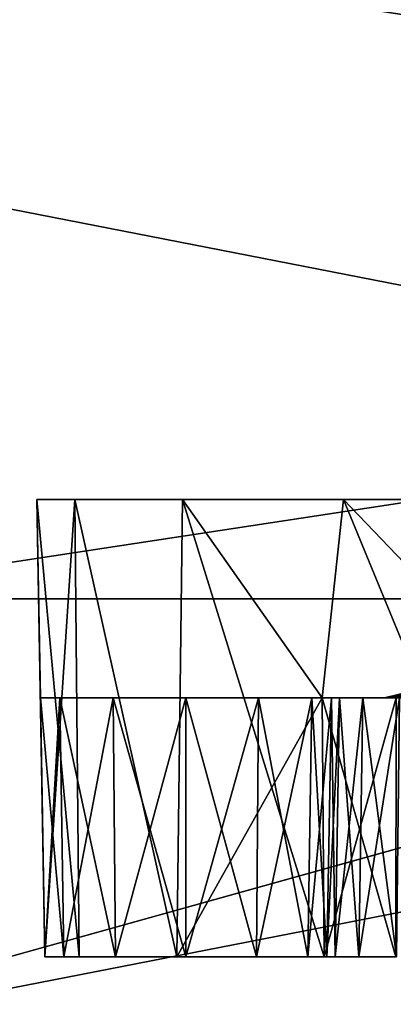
# Model space of a CAD drawing. Header units: millimetres. Extents: x -55 to 150, y -37 to 29.
# Tile 4 of 62: x -10 to -8.12, y -3.04 to 1.92. Entities that reach past the tile are written whole.
import ezdxf

# ---------------------------------------------------------------- set-up
doc = ezdxf.new("R2010")
doc.units = ezdxf.units.MM
doc.header["$LTSCALE"] = 81.481481
for name, color, linetype in [('19', 7, 'CONTINUOUS'), ('23', 7, 'CONTINUOUS'), ('237', 7, 'CONTINUOUS'), ('238', 7, 'CONTINUOUS'), ('249', 7, 'CONTINUOUS'), ('250', 7, 'CONTINUOUS'), ('256', 7, 'CONTINUOUS'), ('284', 7, 'CONTINUOUS'), ('285', 7, 'CONTINUOUS'), ('286', 7, 'CONTINUOUS'), ('287', 7, 'CONTINUOUS'), ('288', 7, 'CONTINUOUS'), ('289', 7, 'CONTINUOUS'), ('290', 7, 'CONTINUOUS'), ('291', 7, 'CONTINUOUS'), ('292', 7, 'CONTINUOUS'), ('293', 7, 'CONTINUOUS'), ('294', 7, 'CONTINUOUS'), ('5', 7, 'CONTINUOUS'), ('63', 7, 'CONTINUOUS'), ('66', 7, 'CONTINUOUS'), ('67', 7, 'CONTINUOUS'), ('7', 7, 'CONTINUOUS')]:
    doc.layers.add(name, color=color, linetype=linetype)

msp = doc.modelspace()

# ---------------------------------------------------------------- linework, layer by layer
at = {"layer": '19', "color": 250, "linetype": 'Continuous', "true_color": 0x2f3335}
for points in [[(-43, 12, 55), (43, -12, 54.6858), (43, 0, 54.8429), (-43, 12, 55)], [(43, -12, 54.6858), (-43, 12, 55), (-43, 0, 54.8429), (43, -12, 54.6858)], [(43, 12, 55), (-43, 12, 55), (43, 0, 54.8429), (43, 12, 55)], [(-43, -12, 54.6858), (43, -12, 54.6858), (-43, 0, 54.8429), (-43, -12, 54.6858)]]:
    msp.add_3dface(points, dxfattribs=at)
at = {"layer": '23', "color": 250, "linetype": 'Continuous', "true_color": 0x2f3335}
for points in [[(-43, 12, -55), (43, 12, -55), (-43, 0, -54.8429), (-43, 12, -55)], [(-43, -12, -54.6858), (43, 12, -55), (43, 0, -54.8429), (-43, -12, -54.6858)], [(43, 12, -55), (-43, -12, -54.6858), (-43, 0, -54.8429), (43, 12, -55)], [(43, -12, -54.6858), (-43, -12, -54.6858), (43, 0, -54.8429), (43, -12, -54.6858)]]:
    msp.add_3dface(points, dxfattribs=at)
at = {"layer": '237', "color": 7, "linetype": 'Continuous', "true_color": 0xfafafa}
for points in [[(-9.5271, -1.5, 12.0485), (-9.8933, -1.5, -12.6829), (-9.1608, -1.5, 11.9504), (-9.5271, -1.5, 12.0485)], [(-9.7952, -1.5, 12.3166), (-9.8933, -1.5, -12.6829), (-9.5271, -1.5, 12.0485), (-9.7952, -1.5, 12.3166)], [(-9.8933, -1.5, 12.6829), (-9.8933, -1.5, -12.6829), (-9.7952, -1.5, 12.3166), (-9.8933, -1.5, 12.6829)], [(-9.8933, -1.5, -12.6829), (-9.7952, -1.5, -12.3166), (-9.1608, -1.5, 11.9504), (-9.8933, -1.5, -12.6829)], [(-9.7952, -1.5, -12.3166), (-9.5271, -1.5, -12.0485), (-9.1608, -1.5, 11.9504), (-9.7952, -1.5, -12.3166)], [(-9.5271, -1.5, -12.0485), (-9.1608, -1.5, -11.9504), (-9.1608, -1.5, 11.9504), (-9.5271, -1.5, -12.0485)], [(-8.4282, -1.5, 12.6829), (-9.1608, -1.5, -11.9504), (-8.1606, -1.5, 17.9069), (-8.4282, -1.5, 12.6829)], [(-8.5264, -1.5, 12.3166), (-9.1608, -1.5, -11.9504), (-8.4282, -1.5, 12.6829), (-8.5264, -1.5, 12.3166)], [(-8.7945, -1.5, 12.0485), (-9.1608, -1.5, -11.9504), (-8.5264, -1.5, 12.3166), (-8.7945, -1.5, 12.0485)], [(-9.1608, -1.5, 11.9504), (-9.1608, -1.5, -11.9504), (-8.7945, -1.5, 12.0485), (-9.1608, -1.5, 11.9504)], [(-9.1608, -1.5, -11.9504), (-8.7945, -1.5, -12.0485), (-8.1606, -1.5, 17.9069), (-9.1608, -1.5, -11.9504)], [(-8.7945, -1.5, -12.0485), (-8.5264, -1.5, -12.3166), (-8.1606, -1.5, 17.9069), (-8.7945, -1.5, -12.0485)], [(-8.5264, -1.5, -12.3166), (-8.4282, -1.5, -12.6829), (-8.1606, -1.5, 17.9069), (-8.5264, -1.5, -12.3166)], [(-8.4747, -1.5, -23.243), (-7.9561, -1.5, -23.4219), (-8.1017, -1.5, -23.3113), (-8.4747, -1.5, -23.243)], [(-8.4747, -1.5, 23.243), (-8.1017, -1.5, 23.3113), (-7.9561, -1.5, 23.4219), (-8.4747, -1.5, 23.243)], [(-7.2045, -1.5, 19.1555), (-8.4282, -1.5, 21), (-7.5171, -1.5, 19.026), (-7.2045, -1.5, 19.1555)], [(-7.5171, -1.5, 19.026), (-8.4282, -1.5, 21), (-7.7837, -1.5, 18.8211), (-7.5171, -1.5, 19.026)], [(-7.7837, -1.5, 18.8211), (-8.4282, -1.5, 21), (-7.9879, -1.5, 18.5543), (-7.7837, -1.5, 18.8211)], [(-7.9879, -1.5, 18.5543), (-8.4282, -1.5, 21), (-8.1166, -1.5, 18.2425), (-7.9879, -1.5, 18.5543)], [(-6.8677, -1.5, 19.1998), (-8.4282, -1.5, 21), (-7.2045, -1.5, 19.1555), (-6.8677, -1.5, 19.1998)], [(-8.4282, -1.5, 21), (-8.1606, -1.5, 17.9069), (-8.1166, -1.5, 18.2425), (-8.4282, -1.5, 21)], [(8.4282, -1.5, 21), (-8.4282, -1.5, 21), (-6.8677, -1.5, 19.1998), (8.4282, -1.5, 21)], [(8.3881, -1.5, 21.2831), (-8.4282, -1.5, 21), (8.4282, -1.5, 21), (8.3881, -1.5, 21.2831)], [(-8.3881, -1.5, 21.2831), (-8.4282, -1.5, 21), (8.3881, -1.5, 21.2831), (-8.3881, -1.5, 21.2831)], [(-8.1606, -1.5, 17.9069), (-8.4282, -1.5, -12.6829), (-8.1606, -1.5, -17.9069), (-8.1606, -1.5, 17.9069)], [(-6.8677, -1.5, -19.1998), (-8.4282, -1.5, -21), (6.8677, -1.5, -19.1998), (-6.8677, -1.5, -19.1998)], [(-7.2033, -1.5, -19.1558), (-8.4282, -1.5, -21), (-6.8677, -1.5, -19.1998), (-7.2033, -1.5, -19.1558)], [(-7.5151, -1.5, -19.0271), (-8.4282, -1.5, -21), (-7.2033, -1.5, -19.1558), (-7.5151, -1.5, -19.0271)], [(-7.7819, -1.5, -18.8229), (-8.4282, -1.5, -21), (-7.5151, -1.5, -19.0271), (-7.7819, -1.5, -18.8229)], [(-7.9868, -1.5, -18.5563), (-8.4282, -1.5, -21), (-7.7819, -1.5, -18.8229), (-7.9868, -1.5, -18.5563)], [(-8.1163, -1.5, -18.2437), (-8.4282, -1.5, -21), (-7.9868, -1.5, -18.5563), (-8.1163, -1.5, -18.2437)], [(-8.1606, -1.5, -17.9069), (-8.4282, -1.5, -21), (-8.1163, -1.5, -18.2437), (-8.1606, -1.5, -17.9069)], [(-8.4282, -1.5, -12.6829), (-8.4282, -1.5, -21), (-8.1606, -1.5, -17.9069), (-8.4282, -1.5, -12.6829)], [(-8.4282, -1.5, 21), (-8.4282, -1.5, 12.6829), (-8.1606, -1.5, 17.9069), (-8.4282, -1.5, 21)], [(-8.3881, -1.5, -21.2831), (8.4282, -1.5, -21), (-8.4282, -1.5, -21), (-8.3881, -1.5, -21.2831)], [(-8.4282, -1.5, -21), (8.4282, -1.5, -21), (6.8677, -1.5, -19.1998), (-8.4282, -1.5, -21)], [(-8.2707, -1.5, 21.5439), (-8.3881, -1.5, 21.2831), (8.2707, -1.5, 21.5439), (-8.2707, -1.5, 21.5439)], [(8.2707, -1.5, 21.5439), (-8.3881, -1.5, 21.2831), (8.3881, -1.5, 21.2831), (8.2707, -1.5, 21.5439)], [(-8.2707, -1.5, -21.5439), (8.3881, -1.5, -21.2831), (-8.3881, -1.5, -21.2831), (-8.2707, -1.5, -21.5439)], [(8.3881, -1.5, -21.2831), (8.4282, -1.5, -21), (-8.3881, -1.5, -21.2831), (8.3881, -1.5, -21.2831)], [(8.0854, -1.5, 21.7616), (-8.2707, -1.5, 21.5439), (8.2707, -1.5, 21.5439), (8.0854, -1.5, 21.7616)], [(-8.0854, -1.5, 21.7616), (-8.2707, -1.5, 21.5439), (8.0854, -1.5, 21.7616), (-8.0854, -1.5, 21.7616)], [(-8.0854, -1.5, -21.7616), (8.2707, -1.5, -21.5439), (-8.2707, -1.5, -21.5439), (-8.0854, -1.5, -21.7616)], [(8.2707, -1.5, -21.5439), (8.3881, -1.5, -21.2831), (-8.2707, -1.5, -21.5439), (8.2707, -1.5, -21.5439)]]:
    msp.add_3dface(points, dxfattribs=at)
at = {"layer": '238', "color": 7, "linetype": 'Continuous', "true_color": 0xfafafa}
for points in [[(-8.8809, -0.5, 17.8316), (-9.9108, -0.5, 21), (-8.7226, -0.5, 18.632), (-8.8809, -0.5, 17.8316)], [(-8.7226, -0.5, 18.632), (-9.9108, -0.5, 21), (-8.2748, -0.5, 19.3056), (-8.7226, -0.5, 18.632)], [(-8.2748, -0.5, 19.3056), (-9.9108, -0.5, 21), (-7.603, -0.5, 19.7576), (-8.2748, -0.5, 19.3056)], [(-7.603, -0.5, 19.7576), (-9.9108, -0.5, 21), (-6.7924, -0.5, 19.9201), (-7.603, -0.5, 19.7576)], [(-9.7205, -0.5, -21.9567), (-9.9108, -0.5, -21), (9.7205, -0.5, -21.9567), (-9.7205, -0.5, -21.9567)], [(9.7205, -0.5, -21.9567), (-9.9108, -0.5, -21), (9.9108, -0.5, -21), (9.7205, -0.5, -21.9567)], [(9.9108, -0.5, -21), (-9.9108, -0.5, -21), (-6.7924, -0.5, -19.9201), (9.9108, -0.5, -21)], [(-6.7924, -0.5, -19.9201), (-9.9108, -0.5, -21), (-7.5928, -0.5, -19.7618), (-6.7924, -0.5, -19.9201)], [(-7.5928, -0.5, -19.7618), (-9.9108, -0.5, -21), (-8.2664, -0.5, -19.314), (-7.5928, -0.5, -19.7618)], [(-8.2664, -0.5, -19.314), (-9.9108, -0.5, -21), (-8.7184, -0.5, -18.6422), (-8.2664, -0.5, -19.314)], [(-8.7184, -0.5, -18.6422), (-9.9108, -0.5, -21), (-8.8809, -0.5, -17.8316), (-8.7184, -0.5, -18.6422)], [(-9.9108, -0.5, 21), (-9.7205, -0.5, 21.9567), (9.9108, -0.5, 21), (-9.9108, -0.5, 21)], [(-9.9108, -0.5, -21), (-9.9108, -0.5, 21), (-8.8809, -0.5, -17.8316), (-9.9108, -0.5, -21)], [(-9.9108, -0.5, 21), (9.9108, -0.5, 21), (6.7924, -0.5, 19.9201), (-9.9108, -0.5, 21)], [(-9.9108, -0.5, 21), (6.7924, -0.5, 19.9201), (-6.7924, -0.5, 19.9201), (-9.9108, -0.5, 21)], [(-8.8809, -0.5, -17.8316), (-9.9108, -0.5, 21), (-8.8809, -0.5, 17.8316), (-8.8809, -0.5, -17.8316)], [(-9.1786, -0.5, -22.7678), (-9.7205, -0.5, -21.9567), (9.1786, -0.5, -22.7678), (-9.1786, -0.5, -22.7678)], [(9.1786, -0.5, -22.7678), (-9.7205, -0.5, -21.9567), (9.7205, -0.5, -21.9567), (9.1786, -0.5, -22.7678)], [(-9.7205, -0.5, 21.9567), (-9.1786, -0.5, 22.7678), (9.7205, -0.5, 21.9567), (-9.7205, -0.5, 21.9567)], [(9.9108, -0.5, 21), (-9.7205, -0.5, 21.9567), (9.7205, -0.5, 21.9567), (9.9108, -0.5, 21)], [(-8.3675, -0.5, -23.3097), (-9.1786, -0.5, -22.7678), (8.3675, -0.5, -23.3097), (-8.3675, -0.5, -23.3097)], [(8.3675, -0.5, -23.3097), (-9.1786, -0.5, -22.7678), (9.1786, -0.5, -22.7678), (8.3675, -0.5, -23.3097)], [(-9.1786, -0.5, 22.7678), (-8.3675, -0.5, 23.3097), (9.1786, -0.5, 22.7678), (-9.1786, -0.5, 22.7678)], [(9.7205, -0.5, 21.9567), (-9.1786, -0.5, 22.7678), (9.1786, -0.5, 22.7678), (9.7205, -0.5, 21.9567)], [(6.5, -0.5, -23.5), (-8.3675, -0.5, -23.3097), (7.4108, -0.5, -23.5), (6.5, -0.5, -23.5)], [(7.4108, -0.5, -23.5), (-8.3675, -0.5, -23.3097), (8.3675, -0.5, -23.3097), (7.4108, -0.5, -23.5)], [(-6.5, -0.5, -23.5), (-8.3675, -0.5, -23.3097), (6.5, -0.5, -23.5), (-6.5, -0.5, -23.5)], [(-7.4108, -0.5, -23.5), (-8.3675, -0.5, -23.3097), (-6.5, -0.5, -23.5), (-7.4108, -0.5, -23.5)], [(-8.3675, -0.5, 23.3097), (-7.4108, -0.5, 23.5), (8.3675, -0.5, 23.3097), (-8.3675, -0.5, 23.3097)], [(9.1786, -0.5, 22.7678), (-8.3675, -0.5, 23.3097), (8.3675, -0.5, 23.3097), (9.1786, -0.5, 22.7678)]]:
    msp.add_3dface(points, dxfattribs=at)
at = {"layer": '249', "color": 7, "linetype": 'Continuous', "true_color": 0xfafafa}
for points in [[(-7.9259, -1.4415, 17.9069), (-8.1606, -1.5, 17.9069), (-7.9259, -1.4415, -17.9069), (-7.9259, -1.4415, 17.9069)], [(-8.1606, -1.5, 17.9069), (-8.1606, -1.5, -17.9069), (-7.9259, -1.4415, -17.9069), (-8.1606, -1.5, 17.9069)]]:
    msp.add_3dface(points, dxfattribs=at)
at = {"layer": '250', "color": 7, "linetype": 'Continuous', "true_color": 0xfafafa}
msp.add_3dface([(-8.1606, -1.5, -17.9069), (-8.1163, -1.5, -18.2437), (-7.9259, -1.4415, -17.9069), (-8.1606, -1.5, -17.9069)], dxfattribs=at)
at = {"layer": '256', "color": 7, "linetype": 'Continuous', "true_color": 0xfafafa}
for points in [[(-8.1606, -1.5, 17.9069), (-7.9259, -1.4415, 17.9069), (-7.8588, -1.4487, 18.3178), (-8.1606, -1.5, 17.9069)], [(-8.1166, -1.5, 18.2425), (-8.1606, -1.5, 17.9069), (-7.8588, -1.4487, 18.3178), (-8.1166, -1.5, 18.2425)], [(-7.9879, -1.5, 18.5543), (-8.1166, -1.5, 18.2425), (-7.8588, -1.4487, 18.3178), (-7.9879, -1.5, 18.5543)]]:
    msp.add_3dface(points, dxfattribs=at)
at = {"layer": '284', "color": 7, "linetype": 'Continuous', "true_color": 0xfafafa}
for points in [[(-9.9108, -0.5, -21), (-9.7205, -0.5, -21.9567), (-9.8706, -2.8035, -21), (-9.9108, -0.5, -21)], [(-9.8706, -2.8035, -21), (-9.7205, -0.5, -21.9567), (-9.6988, -2.8035, -21.9032), (-9.8706, -2.8035, -21)], [(-9.6988, -2.8035, -21.9032), (-9.7205, -0.5, -21.9567), (-9.2074, -2.8035, -22.6801), (-9.6988, -2.8035, -21.9032)], [(-9.7205, -0.5, -21.9567), (-9.1786, -0.5, -22.7678), (-9.2074, -2.8035, -22.6801), (-9.7205, -0.5, -21.9567)], [(-9.1786, -0.5, -22.7678), (-8.4747, -1.5, -23.243), (-9.2074, -2.8035, -22.6801), (-9.1786, -0.5, -22.7678)], [(-8.4747, -1.5, -23.243), (-9.1786, -0.5, -22.7678), (-8.3675, -0.5, -23.3097), (-8.4747, -1.5, -23.243)], [(-7.9561, -1.5, -23.4219), (-8.4747, -1.5, -23.243), (-8.3675, -0.5, -23.3097), (-7.9561, -1.5, -23.4219)], [(-7.9561, -1.5, -23.4219), (-8.3675, -0.5, -23.3097), (-7.4108, -0.5, -23.5), (-7.9561, -1.5, -23.4219)], [(-9.2074, -2.8035, -22.6801), (-8.4747, -1.5, -23.243), (-8.465, -2.8035, -23.2224), (-9.2074, -2.8035, -22.6801)]]:
    msp.add_3dface(points, dxfattribs=at)
at = {"layer": '285', "color": 7, "linetype": 'Continuous', "true_color": 0xfafafa}
for points in [[(-8.4747, -1.5, -23.243), (-8.1017, -1.5, -23.3113), (-8.465, -2.8035, -23.2224), (-8.4747, -1.5, -23.243)], [(-8.465, -2.8035, -23.2224), (-8.1017, -1.5, -23.3113), (-8.1036, -2.8035, -23.2886), (-8.465, -2.8035, -23.2224)]]:
    msp.add_3dface(points, dxfattribs=at)
at = {"layer": '286', "color": 7, "linetype": 'Continuous', "true_color": 0xfafafa}
for points in [[(-8.4099, -2.8035, -21.2894), (-8.4282, -1.5, -21), (-8.451, -2.8035, -21), (-8.4099, -2.8035, -21.2894)], [(-8.3881, -1.5, -21.2831), (-8.4282, -1.5, -21), (-8.4099, -2.8035, -21.2894), (-8.3881, -1.5, -21.2831)], [(-8.2899, -2.8035, -21.556), (-8.3881, -1.5, -21.2831), (-8.4099, -2.8035, -21.2894), (-8.2899, -2.8035, -21.556)], [(-8.2707, -1.5, -21.5439), (-8.3881, -1.5, -21.2831), (-8.2899, -2.8035, -21.556), (-8.2707, -1.5, -21.5439)], [(-8.1005, -2.8035, -21.7787), (-8.2707, -1.5, -21.5439), (-8.2899, -2.8035, -21.556), (-8.1005, -2.8035, -21.7787)], [(-8.0854, -1.5, -21.7616), (-8.2707, -1.5, -21.5439), (-8.1005, -2.8035, -21.7787), (-8.0854, -1.5, -21.7616)]]:
    msp.add_3dface(points, dxfattribs=at)
at = {"layer": '287', "color": 7, "linetype": 'Continuous', "true_color": 0xfafafa}
for points in [[(-8.451, -2.8035, -21), (-8.4282, -1.5, -12.6829), (-8.451, -2.8035, -12.6829), (-8.451, -2.8035, -21)], [(-8.4282, -1.5, -21), (-8.4282, -1.5, -12.6829), (-8.451, -2.8035, -21), (-8.4282, -1.5, -21)]]:
    msp.add_3dface(points, dxfattribs=at)
at = {"layer": '288', "color": 7, "linetype": 'Continuous', "true_color": 0xfafafa}
for points in [[(-9.7755, -2.8035, -12.328), (-9.8933, -1.5, -12.6829), (-9.8706, -2.8035, -12.6829), (-9.7755, -2.8035, -12.328)], [(-9.7952, -1.5, -12.3166), (-9.8933, -1.5, -12.6829), (-9.7755, -2.8035, -12.328), (-9.7952, -1.5, -12.3166)], [(-9.5157, -2.8035, -12.0682), (-9.7952, -1.5, -12.3166), (-9.7755, -2.8035, -12.328), (-9.5157, -2.8035, -12.0682)], [(-9.5271, -1.5, -12.0485), (-9.7952, -1.5, -12.3166), (-9.5157, -2.8035, -12.0682), (-9.5271, -1.5, -12.0485)], [(-9.1608, -2.8035, -11.9731), (-9.5271, -1.5, -12.0485), (-9.5157, -2.8035, -12.0682), (-9.1608, -2.8035, -11.9731)], [(-9.1608, -1.5, -11.9504), (-9.5271, -1.5, -12.0485), (-9.1608, -2.8035, -11.9731), (-9.1608, -1.5, -11.9504)], [(-8.8059, -2.8035, -12.0682), (-9.1608, -1.5, -11.9504), (-9.1608, -2.8035, -11.9731), (-8.8059, -2.8035, -12.0682)], [(-8.7945, -1.5, -12.0485), (-9.1608, -1.5, -11.9504), (-8.8059, -2.8035, -12.0682), (-8.7945, -1.5, -12.0485)], [(-8.5461, -2.8035, -12.328), (-8.7945, -1.5, -12.0485), (-8.8059, -2.8035, -12.0682), (-8.5461, -2.8035, -12.328)], [(-8.5264, -1.5, -12.3166), (-8.7945, -1.5, -12.0485), (-8.5461, -2.8035, -12.328), (-8.5264, -1.5, -12.3166)], [(-8.451, -2.8035, -12.6829), (-8.5264, -1.5, -12.3166), (-8.5461, -2.8035, -12.328), (-8.451, -2.8035, -12.6829)], [(-8.4282, -1.5, -12.6829), (-8.5264, -1.5, -12.3166), (-8.451, -2.8035, -12.6829), (-8.4282, -1.5, -12.6829)]]:
    msp.add_3dface(points, dxfattribs=at)
at = {"layer": '289', "color": 7, "linetype": 'Continuous', "true_color": 0xfafafa}
for points in [[(-9.9108, -0.5, -21), (-9.8706, -2.8035, -21), (-9.8706, -2.8035, -12.6829), (-9.9108, -0.5, -21)], [(-9.9108, -0.5, 21), (-9.8933, -1.5, 12.6829), (-9.8706, -2.8035, 21), (-9.9108, -0.5, 21)], [(-9.8933, -1.5, 12.6829), (-9.9108, -0.5, 21), (-9.9108, -0.5, -21), (-9.8933, -1.5, 12.6829)], [(-9.8933, -1.5, -12.6829), (-9.9108, -0.5, -21), (-9.8706, -2.8035, -12.6829), (-9.8933, -1.5, -12.6829)], [(-9.8933, -1.5, -12.6829), (-9.8933, -1.5, 12.6829), (-9.9108, -0.5, -21), (-9.8933, -1.5, -12.6829)], [(-9.8706, -2.8035, 21), (-9.8933, -1.5, 12.6829), (-9.8706, -2.8035, 12.6829), (-9.8706, -2.8035, 21)]]:
    msp.add_3dface(points, dxfattribs=at)
at = {"layer": '290', "color": 7, "linetype": 'Continuous', "true_color": 0xfafafa}
for points in [[(-9.9108, -0.5, 21), (-9.8706, -2.8035, 21), (-9.6988, -2.8035, 21.9032), (-9.9108, -0.5, 21)], [(-9.7205, -0.5, 21.9567), (-9.9108, -0.5, 21), (-9.6988, -2.8035, 21.9032), (-9.7205, -0.5, 21.9567)], [(-9.2074, -2.8035, 22.6801), (-9.7205, -0.5, 21.9567), (-9.6988, -2.8035, 21.9032), (-9.2074, -2.8035, 22.6801)], [(-9.1786, -0.5, 22.7678), (-9.7205, -0.5, 21.9567), (-9.2074, -2.8035, 22.6801), (-9.1786, -0.5, 22.7678)], [(-8.465, -2.8035, 23.2224), (-9.1786, -0.5, 22.7678), (-9.2074, -2.8035, 22.6801), (-8.465, -2.8035, 23.2224)], [(-8.4747, -1.5, 23.243), (-9.1786, -0.5, 22.7678), (-8.465, -2.8035, 23.2224), (-8.4747, -1.5, 23.243)], [(-8.4747, -1.5, 23.243), (-8.3675, -0.5, 23.3097), (-9.1786, -0.5, 22.7678), (-8.4747, -1.5, 23.243)], [(-8.4747, -1.5, 23.243), (-7.9561, -1.5, 23.4219), (-8.3675, -0.5, 23.3097), (-8.4747, -1.5, 23.243)], [(-7.9561, -1.5, 23.4219), (-7.4108, -1.5, 23.4825), (-8.3675, -0.5, 23.3097), (-7.9561, -1.5, 23.4219)], [(-7.4108, -1.5, 23.4825), (-7.4108, -0.5, 23.5), (-8.3675, -0.5, 23.3097), (-7.4108, -1.5, 23.4825)]]:
    msp.add_3dface(points, dxfattribs=at)
at = {"layer": '291', "color": 7, "linetype": 'Continuous', "true_color": 0xfafafa}
for points in [[(-8.1017, -1.5, 23.3113), (-8.4747, -1.5, 23.243), (-8.1036, -2.8035, 23.2886), (-8.1017, -1.5, 23.3113)], [(-8.4747, -1.5, 23.243), (-8.465, -2.8035, 23.2224), (-8.1036, -2.8035, 23.2886), (-8.4747, -1.5, 23.243)]]:
    msp.add_3dface(points, dxfattribs=at)
at = {"layer": '292', "color": 7, "linetype": 'Continuous', "true_color": 0xfafafa}
for points in [[(-8.451, -2.8035, 21), (-8.3881, -1.5, 21.2831), (-8.4099, -2.8035, 21.2894), (-8.451, -2.8035, 21)], [(-8.4282, -1.5, 21), (-8.3881, -1.5, 21.2831), (-8.451, -2.8035, 21), (-8.4282, -1.5, 21)], [(-8.3881, -1.5, 21.2831), (-8.2707, -1.5, 21.5439), (-8.4099, -2.8035, 21.2894), (-8.3881, -1.5, 21.2831)], [(-8.4099, -2.8035, 21.2894), (-8.2707, -1.5, 21.5439), (-8.2899, -2.8035, 21.556), (-8.4099, -2.8035, 21.2894)], [(-8.2707, -1.5, 21.5439), (-8.0854, -1.5, 21.7616), (-8.2899, -2.8035, 21.556), (-8.2707, -1.5, 21.5439)], [(-8.2899, -2.8035, 21.556), (-8.0854, -1.5, 21.7616), (-8.1005, -2.8035, 21.7787), (-8.2899, -2.8035, 21.556)]]:
    msp.add_3dface(points, dxfattribs=at)
at = {"layer": '293', "color": 7, "linetype": 'Continuous', "true_color": 0xfafafa}
for points in [[(-8.4282, -1.5, 12.6829), (-8.4282, -1.5, 21), (-8.451, -2.8035, 12.6829), (-8.4282, -1.5, 12.6829)], [(-8.4282, -1.5, 21), (-8.451, -2.8035, 21), (-8.451, -2.8035, 12.6829), (-8.4282, -1.5, 21)]]:
    msp.add_3dface(points, dxfattribs=at)
at = {"layer": '294', "color": 7, "linetype": 'Continuous', "true_color": 0xfafafa}
for points in [[(-9.8933, -1.5, 12.6829), (-9.7952, -1.5, 12.3166), (-9.8706, -2.8035, 12.6829), (-9.8933, -1.5, 12.6829)], [(-9.8706, -2.8035, 12.6829), (-9.7952, -1.5, 12.3166), (-9.7755, -2.8035, 12.328), (-9.8706, -2.8035, 12.6829)], [(-9.7952, -1.5, 12.3166), (-9.5271, -1.5, 12.0485), (-9.7755, -2.8035, 12.328), (-9.7952, -1.5, 12.3166)], [(-9.7755, -2.8035, 12.328), (-9.5271, -1.5, 12.0485), (-9.5157, -2.8035, 12.0682), (-9.7755, -2.8035, 12.328)], [(-9.5271, -1.5, 12.0485), (-9.1608, -1.5, 11.9504), (-9.5157, -2.8035, 12.0682), (-9.5271, -1.5, 12.0485)], [(-9.5157, -2.8035, 12.0682), (-9.1608, -1.5, 11.9504), (-9.1608, -2.8035, 11.9731), (-9.5157, -2.8035, 12.0682)], [(-9.1608, -1.5, 11.9504), (-8.7945, -1.5, 12.0485), (-9.1608, -2.8035, 11.9731), (-9.1608, -1.5, 11.9504)], [(-9.1608, -2.8035, 11.9731), (-8.7945, -1.5, 12.0485), (-8.8059, -2.8035, 12.0682), (-9.1608, -2.8035, 11.9731)], [(-8.7945, -1.5, 12.0485), (-8.5264, -1.5, 12.3166), (-8.8059, -2.8035, 12.0682), (-8.7945, -1.5, 12.0485)], [(-8.8059, -2.8035, 12.0682), (-8.5264, -1.5, 12.3166), (-8.5461, -2.8035, 12.328), (-8.8059, -2.8035, 12.0682)], [(-8.5264, -1.5, 12.3166), (-8.4282, -1.5, 12.6829), (-8.5461, -2.8035, 12.328), (-8.5264, -1.5, 12.3166)], [(-8.4282, -1.5, 12.6829), (-8.451, -2.8035, 12.6829), (-8.5461, -2.8035, 12.328), (-8.4282, -1.5, 12.6829)]]:
    msp.add_3dface(points, dxfattribs=at)
at = {"layer": '5', "color": 250, "linetype": 'Continuous', "true_color": 0x2f3335}
for points in [[(-43.5, 7.5, -47.5), (43.5, -9.5, -47.5), (43.5, 7.5, -47.5), (-43.5, 7.5, -47.5)], [(-43.5, -9.5, -47.5), (43.5, -9.5, -47.5), (-43.5, 7.5, -47.5), (-43.5, -9.5, -47.5)]]:
    msp.add_3dface(points, dxfattribs=at)
at = {"layer": '63', "color": 7, "linetype": 'Continuous'}
for points in [[(-7, -1, 20), (-11.25, -1, 22.25), (-7.7654, -1, 19.8478), (-7, -1, 20)], [(11.25, -1, 22.25), (-11.25, -1, 22.25), (-7, -1, 20), (11.25, -1, 22.25)], [(-7.7654, -1, 19.8478), (-11.25, -1, 22.25), (-8.4142, -1, 19.4142), (-7.7654, -1, 19.8478)], [(-8.4142, -1, 19.4142), (-11.25, -1, 22.25), (-8.8478, -1, 18.7654), (-8.4142, -1, 19.4142)], [(-8.8478, -1, 18.7654), (-11.25, -1, 22.25), (-9, -1, 18), (-8.8478, -1, 18.7654)], [(-7, -1, -20), (-11.25, -1, -22.25), (7, -1, -20), (-7, -1, -20)], [(-7.7654, -1, -19.8478), (-11.25, -1, -22.25), (-7, -1, -20), (-7.7654, -1, -19.8478)], [(-8.4142, -1, -19.4142), (-11.25, -1, -22.25), (-7.7654, -1, -19.8478), (-8.4142, -1, -19.4142)], [(-8.8478, -1, -18.7654), (-11.25, -1, -22.25), (-8.4142, -1, -19.4142), (-8.8478, -1, -18.7654)], [(-11.25, -1, -22.25), (-9, -1, -18), (-9, -1, 18), (-11.25, -1, -22.25)], [(-9, -1, -18), (-11.25, -1, -22.25), (-8.8478, -1, -18.7654), (-9, -1, -18)], [(-11.25, -1, -22.25), (11.25, -1, -22.25), (7, -1, -20), (-11.25, -1, -22.25)], [(-11.25, -1, 22.25), (-11.25, -1, -22.25), (-9, -1, 18), (-11.25, -1, 22.25)]]:
    msp.add_3dface(points, dxfattribs=at)
at = {"layer": '66', "color": 7, "linetype": 'Continuous'}
for points in [[(-41.25, 7, -41.25), (41.25, 7, -41.25), (-11.25, -1, -22.25), (-41.25, 7, -41.25)], [(-11.25, -1, -22.25), (41.25, 7, -41.25), (11.25, -1, -22.25), (-11.25, -1, -22.25)]]:
    msp.add_3dface(points, dxfattribs=at)
at = {"layer": '67', "color": 7, "linetype": 'Continuous'}
for points in [[(-41.25, 7, 41.25), (-11.25, -1, 22.25), (11.25, -1, 22.25), (-41.25, 7, 41.25)], [(41.25, 7, 41.25), (-41.25, 7, 41.25), (11.25, -1, 22.25), (41.25, 7, 41.25)]]:
    msp.add_3dface(points, dxfattribs=at)
at = {"layer": '7', "color": 250, "linetype": 'Continuous', "true_color": 0x2f3335}
for points in [[(43.5, -9.5, 47.5), (-43.5, -9.5, 47.5), (43.5, 7.5, 47.5), (43.5, -9.5, 47.5)], [(43.5, 7.5, 47.5), (-43.5, -9.5, 47.5), (-43.5, 7.5, 47.5), (43.5, 7.5, 47.5)]]:
    msp.add_3dface(points, dxfattribs=at)

doc.saveas('drawing.dxf')
